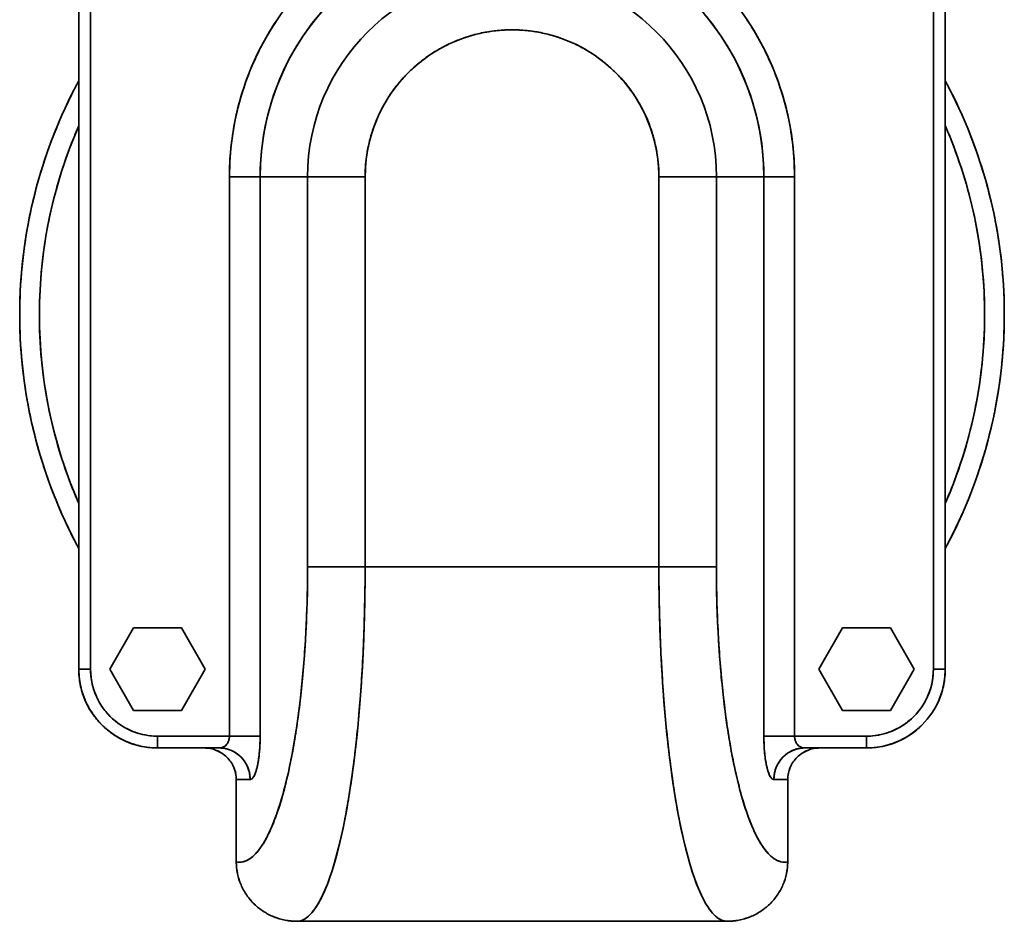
# Model space of a CAD drawing. Header units: inches. Extents: x 3748 to 4949, y 493 to 1838.
# Tile 9 of 27: x 4187 to 4437, y 912 to 1141. Entities that reach past the tile are written whole.
import ezdxf

# ---------------------------------------------------------------- set-up
doc = ezdxf.new("R2010")
doc.units = ezdxf.units.IN
doc.header["$MEASUREMENT"] = 0

msp = doc.modelspace()

# ---------------------------------------------------------------- linework, layer by layer
at = {"color": 7, "lineweight": 35}
for p, q in [((4202.5, 1156.12), (4202.5, 976.12)), ((4202.5, 976.12), (4202.5, 1156.12)), ((4202.5, 976.12), (4202.5, 1156.12)), ((4202.5, 976.12), (4202.5, 1156.12)), ((4202.5, 976.12), (4202.5, 1156.12)), ((4202.5, 1156.12), (4202.5, 976.12)), ((4205.5, 1156.12), (4205.5, 976.12)), ((4205.5, 1156.12), (4205.5, 976.12)), ((4419.5, 976.12), (4419.5, 1156.12)), ((4419.5, 976.12), (4419.5, 1156.12)), ((4422.5, 976.12), (4422.5, 1156.12)), ((4422.5, 1156.12), (4422.5, 976.12)), ((4240.75, 1101.12), (4240.75, 959.12)), ((4240.75, 959.12), (4240.75, 1101.12)), ((4248.54, 1101.12), (4248.54, 959.12)), ((4248.54, 959.12), (4248.54, 1101.12)), ((4260.59, 1101.12), (4260.59, 1002.12)), ((4260.59, 1101.12), (4260.59, 1002.12)), ((4275.2, 1002.12), (4275.2, 1101.12)), ((4275.2, 1101.12), (4275.2, 1002.12)), ((4349.79, 1002.12), (4349.79, 1101.12)), ((4349.79, 1101.12), (4349.79, 1002.12)), ((4364.4, 1002.12), (4364.4, 1101.12)), ((4364.4, 1002.12), (4364.4, 1101.12)), ((4376.45, 959.12), (4376.45, 1101.12)), ((4376.45, 1101.12), (4376.45, 959.12)), ((4384.24, 1101.12), (4384.24, 959.12)), ((4384.24, 1101.12), (4384.24, 959.12)), ((4349.79, 1002.12), (4275.2, 1002.12)), ((4349.79, 1002.12), (4275.2, 1002.12)), ((4242.5, 927.2), (4242.5, 948.12)), ((4242.5, 927.2), (4242.5, 948.12)), ((4382.5, 948.12), (4382.5, 927.2)), ((4382.5, 948.12), (4382.5, 927.2)), ((4257.89, 912.12), (4367.1, 912.12)), ((4367.1, 912.12), (4257.89, 912.12))]:
    msp.add_line(p, q, dxfattribs=at)
at = {"color": 7, "lineweight": 35, "ltscale": 0.012708}
msp.add_line((4202.26, 1125.05), (4202.5, 1125.5), dxfattribs=at)
at = {"color": 7, "lineweight": 35, "ltscale": 0.003334}
msp.add_line((4422.55, 1113.96), (4422.5, 1114.08), dxfattribs=at)
at = {"color": 7, "lineweight": 35, "ltscale": 0.194875}
for p, q in [((4240.75, 1101.12), (4248.54, 1101.12)), ((4248.54, 1101.12), (4240.75, 1101.12)), ((4384.24, 1101.12), (4376.45, 1101.12)), ((4376.45, 1101.12), (4384.24, 1101.12)), ((4248.54, 959.12), (4240.75, 959.12)), ((4376.45, 959.12), (4384.24, 959.12)), ((4384.24, 959.12), (4376.45, 959.12))]:
    msp.add_line(p, q, dxfattribs=at)
at = {"color": 7, "lineweight": 35, "ltscale": 0.301132}
for p, q in [((4260.59, 1101.12), (4248.54, 1101.12)), ((4248.54, 1101.12), (4260.59, 1101.12)), ((4376.45, 1101.12), (4364.4, 1101.12)), ((4364.4, 1101.12), (4376.45, 1101.12))]:
    msp.add_line(p, q, dxfattribs=at)
at = {"color": 7, "lineweight": 35, "ltscale": 0.365388}
for p, q in [((4275.2, 1101.12), (4260.59, 1101.12)), ((4275.2, 1101.12), (4260.59, 1101.12)), ((4364.4, 1101.12), (4349.79, 1101.12)), ((4364.4, 1101.12), (4349.79, 1101.12)), ((4260.59, 1002.12), (4275.2, 1002.12)), ((4349.79, 1002.12), (4364.4, 1002.12))]:
    msp.add_line(p, q, dxfattribs=at)
at = {"color": 7, "lineweight": 35, "ltscale": 0.012706}
msp.add_line((4202.5, 1006.75), (4202.26, 1007.2), dxfattribs=at)
at = {"color": 7, "lineweight": 35, "ltscale": 0.365398}
for p, q in [((4275.2, 1002.12), (4260.59, 1002.12)), ((4364.4, 1002.12), (4349.79, 1002.12))]:
    msp.add_line(p, q, dxfattribs=at)
at = {"color": 7, "lineweight": 35, "ltscale": 0.044516}
msp.add_line((4272.34, 1002.12), (4270.56, 1002.12), dxfattribs=at)
at = {"color": 7, "lineweight": 35, "ltscale": 0.303109}
for p, q in [((4216.43, 986.62), (4210.37, 976.12)), ((4210.37, 976.12), (4216.43, 986.62)), ((4216.43, 986.62), (4210.37, 976.12)), ((4210.37, 976.12), (4216.43, 965.62)), ((4216.43, 965.62), (4210.37, 976.12)), ((4210.37, 976.12), (4216.43, 965.62))]:
    msp.add_line(p, q, dxfattribs=at)
at = {"color": 7, "lineweight": 35, "ltscale": 0.30311}
for p, q in [((4228.56, 986.62), (4216.43, 986.62)), ((4216.43, 986.62), (4228.56, 986.62)), ((4408.56, 986.62), (4396.43, 986.62)), ((4396.43, 986.62), (4408.56, 986.62)), ((4216.43, 965.62), (4228.56, 965.62)), ((4228.56, 965.62), (4216.43, 965.62)), ((4216.43, 965.62), (4228.56, 965.62)), ((4396.43, 965.62), (4408.56, 965.62)), ((4408.56, 965.62), (4396.43, 965.62)), ((4396.43, 965.62), (4408.56, 965.62))]:
    msp.add_line(p, q, dxfattribs=at)
at = {"color": 7, "lineweight": 35, "ltscale": 0.303108}
for p, q in [((4234.62, 976.12), (4228.56, 986.62)), ((4228.56, 986.62), (4234.62, 976.12)), ((4396.43, 986.62), (4390.37, 976.12)), ((4390.37, 976.12), (4396.43, 986.62)), ((4396.43, 986.62), (4390.37, 976.12)), ((4414.62, 976.12), (4408.56, 986.62)), ((4408.56, 986.62), (4414.62, 976.12)), ((4228.56, 965.62), (4234.62, 976.12)), ((4234.62, 976.12), (4228.56, 965.62)), ((4390.37, 976.12), (4396.43, 965.62)), ((4396.43, 965.62), (4390.37, 976.12)), ((4390.37, 976.12), (4396.43, 965.62)), ((4408.56, 965.62), (4414.62, 976.12)), ((4414.62, 976.12), (4408.56, 965.62))]:
    msp.add_line(p, q, dxfattribs=at)
at = {"color": 7, "lineweight": 35, "ltscale": 0.075}
for p, q in [((4202.5, 976.12), (4205.5, 976.12)), ((4205.5, 976.12), (4202.5, 976.12)), ((4422.5, 976.12), (4419.5, 976.12)), ((4419.5, 976.12), (4422.5, 976.12)), ((4222.5, 956.12), (4222.5, 959.12)), ((4222.5, 959.12), (4222.5, 956.12)), ((4402.5, 959.12), (4402.5, 956.12)), ((4402.5, 956.12), (4402.5, 959.12))]:
    msp.add_line(p, q, dxfattribs=at)
at = {"color": 7, "lineweight": 35, "ltscale": 0.003222}
msp.add_line((4205.9, 964.96), (4205.83, 965.07), dxfattribs=at)
at = {"color": 7, "lineweight": 35, "ltscale": 0.000282}
msp.add_line((4415.19, 960.67), (4415.18, 960.66), dxfattribs=at)
at = {"color": 7, "lineweight": 35, "ltscale": 0.001618}
msp.add_line((4211.44, 959.46), (4211.38, 959.49), dxfattribs=at)
at = {"color": 7, "lineweight": 35, "ltscale": 0.456346}
for p, q in [((4222.5, 959.12), (4240.75, 959.12)), ((4222.5, 959.12), (4240.75, 959.12)), ((4402.5, 959.12), (4384.24, 959.12)), ((4384.24, 959.12), (4402.5, 959.12))]:
    msp.add_line(p, q, dxfattribs=at)
at = {"color": 7, "lineweight": 35, "ltscale": 0.194878}
msp.add_line((4240.75, 959.12), (4248.54, 959.12), dxfattribs=at)
at = {"color": 7, "lineweight": 35, "ltscale": 0.01383}
msp.add_line((4248.54, 958.57), (4248.54, 959.12), dxfattribs=at)
at = {"color": 7, "lineweight": 35, "ltscale": 0.000685}
msp.add_line((4410.15, 957.65), (4410.12, 957.64), dxfattribs=at)
at = {"color": 7, "lineweight": 35, "ltscale": 0.000504}
msp.add_line((4411.92, 958.48), (4411.91, 958.48), dxfattribs=at)
at = {"color": 7, "lineweight": 35, "ltscale": 0.00058}
msp.add_line((4413.62, 959.5), (4413.6, 959.49), dxfattribs=at)
at = {"color": 7, "lineweight": 35, "ltscale": 0.392857}
for p, q in [((4222.5, 956.12), (4238.21, 956.12)), ((4238.21, 956.12), (4222.5, 956.12)), ((4386.78, 956.12), (4402.5, 956.12)), ((4402.5, 956.12), (4386.78, 956.12))]:
    msp.add_line(p, q, dxfattribs=at)
at = {"color": 7, "lineweight": 35, "ltscale": 0.294739}
for p, q in [((4234.28, 956.12), (4222.5, 956.12)), ((4234.28, 956.12), (4222.5, 956.12)), ((4402.5, 956.12), (4390.71, 956.12)), ((4402.5, 956.12), (4390.71, 956.12)), ((4390.71, 956.12), (4402.5, 956.12))]:
    msp.add_line(p, q, dxfattribs=at)
at = {"color": 7, "lineweight": 35, "ltscale": 0.294801}
for p, q in [((4234.29, 956.12), (4222.5, 956.12)), ((4222.5, 956.12), (4234.29, 956.12)), ((4402.5, 956.12), (4390.7, 956.12))]:
    msp.add_line(p, q, dxfattribs=at)
at = {"color": 7, "lineweight": 35, "ltscale": 0.098119}
for p, q in [((4234.28, 956.12), (4238.21, 956.12)), ((4386.78, 956.12), (4390.71, 956.12))]:
    msp.add_line(p, q, dxfattribs=at)
at = {"color": 7, "lineweight": 35, "ltscale": 0.000711}
msp.add_line((4238.24, 956.12), (4238.21, 956.12), dxfattribs=at)
at = {"color": 7, "lineweight": 35, "ltscale": 0.000285}
msp.add_line((4238.22, 956.12), (4238.23, 956.12), dxfattribs=at)
at = {"color": 7, "lineweight": 35, "ltscale": 0.000541}
for p, q in [((4377.36, 950.66), (4377.36, 950.64)), ((4377.36, 950.64), (4377.36, 950.66))]:
    msp.add_line(p, q, dxfattribs=at)
at = {"color": 7, "lineweight": 35, "ltscale": 0.087732}
for p, q in [((4242.5, 948.12), (4246, 948.12)), ((4242.5, 948.12), (4246, 948.12)), ((4378.99, 948.12), (4382.5, 948.12)), ((4378.99, 948.12), (4382.5, 948.12))]:
    msp.add_line(p, q, dxfattribs=at)
at = {"color": 7, "lineweight": 35}
for points in [[(4260.59, 1002.12), (4260.57, 999.04), (4260.53, 995.95), (4260.46, 992.88), (4260.35, 989.81), (4260.22, 986.75), (4260.06, 983.71), (4259.97, 982.19), (4259.87, 980.69), (4259.72, 978.68), (4259.56, 976.69), (4259.39, 974.71), (4259.14, 972.06), (4258.86, 969.44), (4258.55, 966.85), (4258.22, 964.29), (4258.05, 963.03), (4257.87, 961.78), (4257.55, 959.71), (4257.22, 957.68), (4256.87, 955.68), (4256.5, 953.72), (4256.11, 951.8), (4255.71, 949.92), (4255.28, 948.07), (4255.05, 947.14), (4254.82, 946.22), (4254.59, 945.37), (4254.36, 944.53), (4254, 943.25), (4253.63, 942.02), (4253.25, 940.81), (4252.85, 939.65), (4252.39, 938.36), (4252.15, 937.74), (4251.91, 937.13), (4251.67, 936.54), (4251.43, 935.96), (4251.03, 935.07), (4250.62, 934.21), (4250.21, 933.4), (4249.79, 932.63), (4249.36, 931.91), (4248.93, 931.24), (4248.71, 930.92), (4248.49, 930.61), (4248.27, 930.32), (4248.06, 930.04), (4247.7, 929.62), (4247.34, 929.22), (4246.98, 928.86), (4246.62, 928.53), (4246.25, 928.24), (4245.88, 927.98), (4245.51, 927.75), (4245.32, 927.65), (4245.13, 927.56), (4244.88, 927.45), (4244.63, 927.35), (4244.38, 927.28), (4244.07, 927.2), (4243.75, 927.15), (4243.44, 927.13), (4243.12, 927.13), (4242.81, 927.15), (4242.49, 927.2)], [(4257.89, 912.12), (4258.2, 912.14), (4258.5, 912.18), (4258.81, 912.25), (4259.11, 912.35), (4259.41, 912.47), (4259.6, 912.56), (4259.78, 912.66), (4259.98, 912.78), (4260.17, 912.91), (4260.54, 913.19), (4260.91, 913.51), (4261.28, 913.87), (4261.65, 914.27), (4262.01, 914.71), (4262.37, 915.19), (4262.69, 915.64), (4263, 916.13), (4263.31, 916.64), (4263.54, 917.04), (4263.76, 917.46), (4264.17, 918.26), (4264.58, 919.11), (4264.97, 920), (4265.36, 920.93), (4265.62, 921.58), (4265.87, 922.24), (4266.36, 923.62), (4266.81, 924.97), (4267.24, 926.38), (4267.67, 927.84), (4268.08, 929.34), (4268.34, 930.36), (4268.6, 931.4), (4268.86, 932.47), (4269.11, 933.56), (4269.59, 935.78), (4269.94, 937.5), (4270.28, 939.25), (4270.61, 941.03), (4270.84, 942.39), (4271.07, 943.76), (4271.51, 946.56), (4271.92, 949.4), (4272.31, 952.29), (4272.67, 955.23), (4272.87, 956.96), (4273.06, 958.71), (4273.24, 960.46), (4273.41, 962.23), (4273.73, 965.8), (4274.02, 969.4), (4274.28, 973.04), (4274.5, 976.62), (4274.68, 980.22), (4274.84, 983.84), (4274.97, 987.48), (4275.08, 991.13), (4275.15, 994.79), (4275.19, 998.45), (4275.2, 1002.12)], [(4349.79, 1002.12), (4349.8, 998.17), (4349.85, 994.22), (4349.94, 990.27), (4350.05, 986.34), (4350.21, 982.43), (4350.39, 978.53), (4350.5, 976.57), (4350.61, 974.61), (4350.74, 972.71), (4350.87, 970.82), (4351.08, 967.95), (4351.32, 965.11), (4351.57, 962.3), (4351.85, 959.51), (4352.03, 957.79), (4352.22, 956.09), (4352.42, 954.42), (4352.62, 952.77), (4352.91, 950.57), (4353.21, 948.4), (4353.53, 946.25), (4353.93, 943.71), (4354.35, 941.23), (4354.8, 938.8), (4355.27, 936.42), (4355.51, 935.26), (4355.76, 934.12), (4356.19, 932.25), (4356.63, 930.43), (4357.1, 928.67), (4357.57, 926.97), (4358.07, 925.34), (4358.32, 924.55), (4358.58, 923.77), (4359.07, 922.39), (4359.32, 921.72), (4359.57, 921.07), (4359.83, 920.45), (4360.09, 919.84), (4360.51, 918.9), (4360.94, 918.02), (4361.38, 917.18), (4361.82, 916.41), (4362.05, 916.04), (4362.28, 915.69), (4362.66, 915.13), (4363.05, 914.62), (4363.44, 914.16), (4363.83, 913.74), (4364.04, 913.54), (4364.24, 913.36), (4364.44, 913.19), (4364.63, 913.04), (4364.98, 912.8), (4365.33, 912.59), (4365.68, 912.42), (4366.04, 912.29), (4366.21, 912.24), (4366.39, 912.2), (4366.63, 912.16), (4366.86, 912.13), (4367.1, 912.12)], [(4382.5, 927.2), (4382.17, 927.15), (4381.85, 927.13), (4381.52, 927.13), (4381.19, 927.16), (4380.87, 927.21), (4380.54, 927.29), (4380.25, 927.39), (4379.96, 927.51), (4379.67, 927.65), (4379.38, 927.81), (4379.19, 927.92), (4379, 928.05), (4378.62, 928.33), (4378.24, 928.65), (4377.86, 929), (4377.49, 929.39), (4377.12, 929.81), (4376.76, 930.27), (4376.45, 930.67), (4376.16, 931.1), (4375.86, 931.54), (4375.64, 931.9), (4375.42, 932.26), (4375, 932.99), (4374.59, 933.77), (4374.18, 934.59), (4373.79, 935.45), (4373.4, 936.35), (4373.16, 936.93), (4372.92, 937.52), (4372.46, 938.75), (4372, 940.03), (4371.62, 941.19), (4371.25, 942.39), (4370.88, 943.62), (4370.53, 944.88), (4370.3, 945.74), (4370.07, 946.61), (4369.64, 948.4), (4369.22, 950.23), (4368.85, 951.91), (4368.51, 953.63), (4368.18, 955.38), (4367.86, 957.16), (4367.66, 958.35), (4367.46, 959.55), (4367.27, 960.79), (4367.08, 962.03), (4366.73, 964.54), (4366.41, 967.08), (4366.11, 969.65), (4365.83, 972.26), (4365.58, 974.89), (4365.46, 976.36), (4365.33, 977.83), (4365.22, 979.33), (4365.11, 980.83), (4364.92, 983.83), (4364.76, 986.85), (4364.63, 989.89), (4364.53, 992.94), (4364.46, 996), (4364.42, 999.06), (4364.4, 1002.12)], [(4238.21, 956.12), (4238.27, 956.12), (4238.34, 956.13), (4238.47, 956.14), (4238.6, 956.16), (4238.73, 956.19), (4238.85, 956.22), (4238.98, 956.26), (4239.1, 956.31), (4239.22, 956.37), (4239.34, 956.44), (4239.46, 956.51), (4239.57, 956.59), (4239.68, 956.68), (4239.79, 956.77), (4239.89, 956.87), (4239.99, 956.98), (4240.08, 957.09), (4240.17, 957.21), (4240.25, 957.33), (4240.32, 957.46), (4240.4, 957.6), (4240.46, 957.73), (4240.52, 957.88), (4240.57, 958.03), (4240.62, 958.18), (4240.66, 958.33), (4240.69, 958.49), (4240.72, 958.64), (4240.73, 958.8), (4240.75, 958.96), (4240.75, 959.12)], [(4248.54, 959.12), (4248.54, 958.54), (4248.53, 957.95), (4248.51, 957.36), (4248.49, 956.78), (4248.45, 956.2), (4248.43, 955.91), (4248.41, 955.62), (4248.37, 955.1), (4248.32, 954.57), (4248.26, 954.06), (4248.23, 953.8), (4248.19, 953.54), (4248.13, 953.12), (4248.07, 952.7), (4248, 952.29), (4247.92, 951.89), (4247.88, 951.69), (4247.83, 951.49), (4247.79, 951.3), (4247.75, 951.11), (4247.66, 950.79), (4247.62, 950.63), (4247.57, 950.47), (4247.53, 950.32), (4247.48, 950.18), (4247.41, 949.96), (4247.33, 949.75), (4247.25, 949.54), (4247.17, 949.35), (4247.08, 949.16), (4247.04, 949.08), (4246.99, 948.99), (4246.93, 948.88), (4246.87, 948.78), (4246.8, 948.68), (4246.76, 948.62), (4246.72, 948.57), (4246.68, 948.52), (4246.64, 948.47), (4246.58, 948.41), (4246.53, 948.36), (4246.47, 948.31), (4246.4, 948.26), (4246.33, 948.21), (4246.29, 948.19), (4246.25, 948.18), (4246.21, 948.16), (4246.16, 948.14), (4246.11, 948.13), (4246.06, 948.13), (4246, 948.12)], [(4378.99, 948.12), (4378.93, 948.13), (4378.87, 948.13), (4378.82, 948.15), (4378.76, 948.17), (4378.73, 948.18), (4378.69, 948.2), (4378.65, 948.22), (4378.61, 948.24), (4378.54, 948.29), (4378.49, 948.34), (4378.43, 948.39), (4378.37, 948.45), (4378.33, 948.49), (4378.29, 948.54), (4378.21, 948.64), (4378.15, 948.74), (4378.08, 948.85), (4378.02, 948.96), (4377.97, 949.04), (4377.93, 949.13), (4377.88, 949.22), (4377.83, 949.32), (4377.75, 949.52), (4377.67, 949.72), (4377.59, 949.94), (4377.51, 950.16), (4377.47, 950.31), (4377.42, 950.45), (4377.38, 950.62), (4377.33, 950.78), (4377.25, 951.1), (4377.2, 951.3), (4377.16, 951.49), (4377.11, 951.69), (4377.07, 951.89), (4376.99, 952.3), (4376.92, 952.71), (4376.86, 953.13), (4376.81, 953.48), (4376.76, 953.84), (4376.72, 954.19), (4376.69, 954.46), (4376.66, 954.73), (4376.63, 955), (4376.61, 955.28), (4376.56, 955.83), (4376.53, 956.37), (4376.5, 956.92), (4376.48, 957.47), (4376.46, 958.02), (4376.45, 958.57), (4376.45, 959.12)], [(4384.24, 959.12), (4384.25, 958.96), (4384.26, 958.8), (4384.27, 958.64), (4384.3, 958.49), (4384.33, 958.33), (4384.37, 958.18), (4384.42, 958.03), (4384.47, 957.88), (4384.53, 957.74), (4384.59, 957.6), (4384.66, 957.46), (4384.74, 957.33), (4384.83, 957.21), (4384.91, 957.09), (4385.01, 956.98), (4385.11, 956.87), (4385.21, 956.77), (4385.32, 956.67), (4385.43, 956.59), (4385.54, 956.51), (4385.65, 956.44), (4385.77, 956.37), (4385.89, 956.31), (4386.01, 956.26), (4386.14, 956.22), (4386.27, 956.19), (4386.39, 956.16), (4386.52, 956.14), (4386.65, 956.13), (4386.78, 956.12)], [(4246, 948.12), (4246, 948.38), (4245.99, 948.63), (4245.97, 948.88), (4245.94, 949.13), (4245.91, 949.38), (4245.87, 949.63), (4245.82, 949.88), (4245.76, 950.12), (4245.69, 950.36), (4245.62, 950.6), (4245.54, 950.84), (4245.45, 951.08), (4245.36, 951.31), (4245.26, 951.54), (4245.15, 951.77), (4245.03, 951.99), (4244.91, 952.21), (4244.78, 952.43), (4244.64, 952.64), (4244.5, 952.84), (4244.35, 953.05), (4244.2, 953.24), (4244.04, 953.43), (4243.87, 953.62), (4243.7, 953.8), (4243.52, 953.98), (4243.34, 954.15), (4243.15, 954.31), (4242.96, 954.47), (4242.86, 954.55), (4242.76, 954.62), (4242.56, 954.76), (4242.35, 954.9), (4242.14, 955.03), (4241.92, 955.16), (4241.7, 955.27), (4241.48, 955.38), (4241.26, 955.49), (4241.03, 955.58), (4240.8, 955.67), (4240.56, 955.75), (4240.33, 955.82), (4240.1, 955.88), (4239.87, 955.94), (4239.64, 955.99), (4239.4, 956.03), (4239.16, 956.06), (4238.93, 956.09), (4238.69, 956.11), (4238.45, 956.12), (4238.21, 956.12)], [(4386.78, 956.12), (4386.53, 956.12), (4386.29, 956.11), (4386.04, 956.09), (4385.8, 956.06), (4385.56, 956.02), (4385.31, 955.98), (4385.07, 955.93), (4384.83, 955.87), (4384.6, 955.8), (4384.36, 955.73), (4384.13, 955.65), (4383.9, 955.56), (4383.67, 955.46), (4383.45, 955.36), (4383.23, 955.24), (4383.01, 955.12), (4382.8, 955), (4382.59, 954.87), (4382.38, 954.73), (4382.18, 954.58), (4381.98, 954.43), (4381.79, 954.27), (4381.61, 954.11), (4381.42, 953.93), (4381.25, 953.76), (4381.08, 953.58), (4380.91, 953.39), (4380.76, 953.2), (4380.6, 953), (4380.46, 952.8), (4380.32, 952.59), (4380.18, 952.38), (4380.05, 952.16), (4379.93, 951.94), (4379.82, 951.72), (4379.71, 951.49), (4379.61, 951.26), (4379.52, 951.03), (4379.43, 950.79), (4379.35, 950.55), (4379.28, 950.31), (4379.22, 950.07), (4379.16, 949.82), (4379.12, 949.57), (4379.07, 949.32), (4379.04, 949.09), (4379.02, 948.85), (4379, 948.61), (4378.99, 948.36), (4378.99, 948.12)], [(4246, 948.12), (4246.05, 948.12), (4246.1, 948.13), (4246.14, 948.14), (4246.18, 948.15), (4246.21, 948.16), (4246.28, 948.19), (4246.35, 948.23), (4246.42, 948.27), (4246.49, 948.32)], [(4246.49, 948.32), (4246.53, 948.36), (4246.57, 948.4), (4246.61, 948.44), (4246.65, 948.48), (4246.73, 948.58), (4246.8, 948.68), (4246.88, 948.8), (4246.96, 948.93)], [(4378.03, 948.93), (4378.11, 948.8), (4378.19, 948.68), (4378.26, 948.58), (4378.34, 948.48), (4378.38, 948.44), (4378.42, 948.4), (4378.46, 948.36), (4378.5, 948.32)], [(4378.5, 948.32), (4378.57, 948.27), (4378.64, 948.23), (4378.71, 948.19), (4378.78, 948.16), (4378.81, 948.15), (4378.85, 948.14), (4378.89, 948.13), (4378.94, 948.12), (4378.99, 948.12)], [(4250.89, 934.77), (4250.67, 934.3), (4250.44, 933.85), (4250.21, 933.41), (4250.1, 933.2), (4249.98, 932.98), (4249.87, 932.78), (4249.76, 932.58), (4249.6, 932.31), (4249.45, 932.05), (4249.29, 931.8)], [(4375.7, 931.8), (4375.54, 932.05), (4375.39, 932.31), (4375.23, 932.58), (4375.12, 932.78), (4375.01, 932.98), (4374.89, 933.2), (4374.78, 933.41), (4374.55, 933.85), (4374.32, 934.3), (4374.1, 934.77)], [(4249.29, 931.8), (4249.09, 931.48), (4248.89, 931.17), (4248.68, 930.87), (4248.47, 930.58), (4248.27, 930.31), (4248.06, 930.04), (4247.85, 929.79), (4247.75, 929.67), (4247.64, 929.55)], [(4377.35, 929.55), (4377.24, 929.67), (4377.14, 929.79), (4376.93, 930.04), (4376.72, 930.31), (4376.52, 930.59), (4376.31, 930.87), (4376.1, 931.17), (4375.9, 931.48), (4375.7, 931.8)], [(4245.95, 928.02), (4245.76, 927.9), (4245.66, 927.84), (4245.57, 927.78), (4245.44, 927.71), (4245.31, 927.64), (4245.18, 927.58), (4245.02, 927.51), (4244.86, 927.44), (4244.71, 927.38), (4244.55, 927.33), (4244.39, 927.28), (4244.23, 927.24)], [(4247.64, 929.55), (4247.45, 929.34), (4247.27, 929.14), (4247.08, 928.96), (4246.89, 928.78), (4246.7, 928.61), (4246.52, 928.45), (4246.33, 928.3), (4246.14, 928.15), (4245.95, 928.02)], [(4379.04, 928.02), (4378.85, 928.15), (4378.66, 928.3), (4378.48, 928.45), (4378.29, 928.61), (4378.1, 928.78), (4377.91, 928.96), (4377.72, 929.14), (4377.54, 929.34), (4377.35, 929.55)], [(4380.77, 927.24), (4380.61, 927.28), (4380.45, 927.33), (4380.29, 927.38), (4380.13, 927.44), (4379.97, 927.51), (4379.81, 927.58), (4379.68, 927.64), (4379.55, 927.71), (4379.43, 927.78), (4379.33, 927.84), (4379.23, 927.9), (4379.04, 928.02)]]:
    msp.add_lwpolyline(points, dxfattribs=at)
for centre, radius, start, end in [((4312.5, 1101.12), 71.75, 0.0001, 179.9999), ((4312.5, 1101.12), 63.95, 360, 180), ((4312.5, 1101.12), 63.95, 359.9999, 180.0001), ((4312.5, 1101.12), 51.91, 0, 180), ((4312.5, 1101.12), 51.91, 360, 180), ((4312.46, 1101.14), 71.71, 146.2415, 151.8688), ((4312.54, 1101.15), 71.7, 28.1287, 33.7551), ((4312.5, 1101.12), 37.29, 0, 180), ((4312.49, 1101.15), 37.27, 101.232, 106.8635), ((4312.49, 1101.14), 37.27, 95.6034, 101.2352), ((4312.49, 1101.14), 37.28, 89.9753, 95.6067), ((4312.5, 1101.14), 37.28, 84.3489, 89.9786), ((4312.5, 1101.15), 37.27, 78.7233, 84.3523), ((4312.5, 1101.16), 37.26, 73.0983, 78.7264), ((4312.49, 1101.15), 37.27, 112.4873, 118.1159), ((4312.49, 1101.15), 37.26, 106.8603, 112.4905), ((4312.51, 1101.15), 37.26, 67.4753, 73.1014), ((4312.5, 1101.15), 37.27, 61.855, 67.4785), ((4312.45, 1101.14), 71.7, 151.8655, 157.4941), ((4312.48, 1101.14), 37.27, 118.1126, 123.7395), ((4312.51, 1101.14), 37.27, 56.2361, 61.8583), ((4312.54, 1101.14), 71.7, 22.5042, 28.1319), ((4312.48, 1101.14), 37.27, 123.7362, 129.3617), ((4312.5, 1101.14), 37.27, 50.6186, 56.2393), ((4312.45, 1101.14), 71.7, 157.4909, 163.1205), ((4312.48, 1101.14), 37.27, 134.9798, 140.6044), ((4312.48, 1101.14), 37.27, 129.3584, 134.9831), ((4312.5, 1101.13), 37.28, 45.0022, 50.6219), ((4312.54, 1101.14), 71.7, 16.8784, 22.5074), ((4312.5, 1066.12), 125, 151.6422, 180), ((4312.5, 1066.12), 125, 151.6423, 180), ((4312.43, 1066.16), 124.92, 151.8733, 157.5017), ((4312.5, 1101.13), 37.28, 39.3854, 45.0055), ((4312.5, 1066.12), 125, 0, 28.358), ((4312.5, 1066.12), 125, 0, 28.3575), ((4312.48, 1101.13), 37.27, 140.6012, 146.2262), ((4312.51, 1101.13), 37.27, 33.767, 39.3887), ((4312.57, 1066.16), 124.92, 22.4982, 27.8429), ((4312.45, 1101.14), 71.7, 163.1173, 168.7473), ((4312.48, 1101.13), 37.27, 146.223, 151.8485), ((4312.52, 1101.14), 37.26, 28.146, 33.7701), ((4312.58, 1101.17), 37.19, 22.509, 33.7803), ((4312.54, 1101.14), 71.7, 11.2517, 16.8816), ((4312.47, 1101.13), 37.27, 151.8451, 157.472), ((4312.52, 1101.14), 37.26, 22.5233, 28.1491), ((4312.46, 1101.13), 71.71, 168.744, 174.3742), ((4312.47, 1101.13), 37.26, 157.4688, 163.0978), ((4312.52, 1101.13), 37.26, 16.899, 22.5266), ((4312.59, 1101.15), 37.19, 11.2557, 22.5358), ((4312.51, 1101.13), 37.28, 11.2695, 22.5224), ((4312.53, 1101.13), 71.71, 5.6247, 11.2549), ((4312.5, 1066.12), 120, 156.4433, 203.5572), ((4312.42, 1066.15), 124.92, 157.4983, 163.1267), ((4312.58, 1066.09), 120.09, 156.445, 158.0234), ((4312.5, 1066.12), 120, 336.4436, 23.5566), ((4312.56, 1066.15), 119.93, 18.1624, 23.4941), ((4312.57, 1066.15), 124.92, 16.8732, 22.2229), ((4312.43, 1066.15), 119.93, 158.0212, 163.6496), ((4312.47, 1101.13), 37.26, 163.0947, 168.725), ((4312.52, 1101.13), 37.26, 11.2727, 16.9021), ((4312.47, 1101.13), 71.72, 174.3711, 180.0013), ((4312.48, 1101.13), 37.27, 168.7218, 174.3524), ((4312.51, 1101.13), 37.27, 5.6459, 11.2759), ((4312.53, 1101.13), 71.71, 359.9981, 5.6283), ((4312.47, 1101.12), 37.27, 174.3484, 180.002), ((4312.5, 1101.12), 37.28, 359.999, 5.649), ((4312.56, 1066.14), 119.93, 12.6749, 18.1654), ((4312.42, 1066.14), 124.92, 163.1233, 168.7517), ((4312.57, 1066.14), 124.92, 11.2482, 16.6175), ((4312.42, 1066.14), 119.93, 163.6462, 169.2746), ((4312.42, 1066.13), 124.92, 168.7483, 174.3767), ((4312.57, 1066.14), 119.93, 7.048, 12.6782), ((4312.42, 1066.13), 119.93, 169.2712, 174.8996), ((4312.58, 1066.13), 124.92, 5.6232, 10.9999), ((4312.57, 1066.13), 119.92, 1.3045, 7.0516), ((4312.42, 1066.13), 124.92, 174.3733, 180.0017), ((4312.58, 1066.13), 124.92, 359.9982, 5.3986), ((4312.42, 1066.13), 119.93, 174.8962, 180.5246), ((4312.57, 1066.12), 119.92, 355.4702, 1.3082), ((4312.5, 1066.12), 125, 180, 208.3609), ((4312.5, 1066.12), 125, 180, 208.3578), ((4312.42, 1066.12), 124.92, 179.9983, 185.6267), ((4312.42, 1066.12), 119.93, 180.5212, 186.1496), ((4312.5, 1066.12), 125, 331.6407, 0), ((4312.5, 1066.12), 125, 331.6425, 0), ((4312.57, 1066.12), 124.92, 354.3733, 0.0017), ((4312.57, 1066.11), 119.92, 349.5738, 355.4741), ((4312.42, 1066.11), 124.92, 185.6233, 191.2517), ((4312.42, 1066.11), 119.93, 186.1462, 191.7746), ((4312.57, 1066.11), 124.92, 348.7482, 354.185), ((4312.57, 1066.1), 119.92, 343.6459, 349.5778), ((4312.42, 1066.1), 124.92, 191.2483, 196.8767), ((4312.42, 1066.1), 119.93, 191.7712, 197.3996), ((4312.58, 1066.1), 124.92, 343.2673, 348.5837), ((4312.43, 1066.1), 119.93, 197.3962, 203.0246), ((4312.57, 1066.1), 119.92, 337.718, 343.6499), ((4312.42, 1066.1), 124.92, 196.8733, 202.5017), ((4312.57, 1066.1), 124.92, 337.6138, 342.9842), ((4312.34, 1066.18), 120.16, 336.445, 337.7201), ((4312.43, 1066.09), 124.92, 202.4983, 208.1267), ((4312.69, 1066.21), 120.21, 203.0228, 203.556), ((4312.57, 1066.09), 124.92, 331.9633, 337.5017), ((3937.35, 1002.11), 323.24, 358.647, 0.0021), ((3814.68, 1002.05), 460.52, 357.8009, 0.0086), ((4810.31, 1002.05), 460.52, 179.9914, 182.1991), ((4760.53, 1002.06), 410.74, 180.014, 182.3285), ((4760.14, 1002.05), 410.36, 180.0151, 182.3296), ((4687.69, 1002.11), 323.29, 179.998, 181.3529), ((3946.87, 1001.86), 313.72, 357.2691, 358.651), ((4678.11, 1001.86), 313.71, 181.349, 182.7309), ((3965.04, 1000.98), 295.52, 355.8365, 357.2732), ((4659.94, 1000.98), 295.51, 182.7269, 184.1636), ((3864.72, 999.99), 410.44, 355.4405, 357.8203), ((4760.27, 999.99), 410.44, 182.1797, 184.5595), ((3990.63, 999.09), 269.86, 354.3171, 355.8414), ((4634.36, 999.09), 269.87, 184.1587, 185.6829), ((4222.5, 976.12), 20, 180, 270), ((4222.5, 976.12), 20, 180, 270), ((4222.48, 976.12), 19.99, 179.9984, 185.6266), ((4222.5, 976.12), 20, 180, 270), ((4222.45, 976.12), 19.95, 179.987, 191.263), ((4222.5, 976.12), 17, 179.9996, 210.1273), ((4222.46, 976.12), 16.97, 179.9903, 190.554), ((4402.5, 976.12), 20, 270, 0), ((4402.5, 976.12), 20, 270, 0), ((4402.49, 976.12), 17, 308.5709, 359.9987), ((4402.53, 976.12), 16.96, 349.447, 0.0117), ((4402.51, 976.12), 19.99, 354.3734, 0.0016), ((4222.48, 976.12), 19.99, 185.6234, 191.2516), ((4222.47, 976.12), 16.97, 190.5373, 199.6898), ((4402.52, 976.12), 16.97, 340.3149, 349.4656), ((4402.51, 976.12), 19.99, 348.7484, 354.3766), ((4222.48, 976.12), 19.99, 191.2484, 196.8766), ((4222.45, 976.11), 19.95, 191.237, 202.513), ((4222.48, 976.12), 19.99, 196.8734, 202.5016), ((4222.48, 976.12), 16.98, 199.6786, 207.4203), ((4021.87, 995.96), 238.47, 352.6704, 354.3231), ((4603.13, 995.96), 238.48, 185.6769, 187.3296), ((4402.51, 976.12), 16.98, 332.5856, 340.326), ((4402.54, 976.11), 19.95, 337.487, 348.763), ((4402.51, 976.12), 19.98, 338.2739, 342.2679), ((4402.51, 976.12), 19.99, 343.1234, 348.7516), ((4222.48, 976.12), 19.99, 202.4984, 208.1266), ((4222.45, 976.1), 19.95, 202.487, 213.763), ((4222.48, 976.12), 16.99, 207.4137, 213.7461), ((4222.51, 976.13), 17.01, 210.1282, 215.3512), ((4402.51, 976.12), 16.99, 326.2601, 332.592), ((4402.51, 976.11), 19.99, 331.8807, 337.4368), ((4222.49, 976.12), 19.99, 208.1234, 213.7516), ((4222.49, 976.12), 19.99, 213.7484, 219.3766), ((4222.46, 976.09), 19.95, 213.737, 225.013), ((4222.46, 976.1), 16.96, 213.7307, 225.0132), ((4222.48, 976.11), 16.98, 215.344, 218.5609), ((4222.5, 976.12), 17, 218.5709, 269.9987), ((4056.61, 991.46), 203.44, 350.844, 352.6781), ((4568.39, 991.46), 203.45, 187.3219, 189.1559), ((4402.53, 976.1), 16.96, 314.9872, 326.2754), ((4222.49, 976.12), 19.99, 219.3734, 225.0016), ((4222.47, 976.09), 16.96, 224.9872, 236.2754), ((4402.52, 976.09), 16.96, 303.7307, 315.0132), ((4402.51, 976.11), 16.98, 305.344, 308.5609), ((4222.49, 976.11), 19.99, 224.9984, 230.6266), ((4222.47, 976.09), 19.95, 224.987, 236.263), ((4222.49, 976.11), 19.99, 230.6234, 236.2516), ((4222.49, 976.11), 16.99, 236.26, 242.592), ((4222.49, 976.11), 16.98, 242.5856, 250.326), ((4222.49, 976.1), 16.97, 250.3149, 259.4656), ((4402.5, 976.12), 20, 270, 315.0001), ((4402.5, 976.12), 17, 269.9996, 300.1273), ((4402.5, 976.1), 16.97, 280.5373, 289.6898), ((4402.5, 976.11), 16.98, 289.6786, 297.4203), ((4402.5, 976.11), 16.99, 297.4137, 303.7461), ((4402.49, 976.13), 17.01, 300.1282, 305.3512), ((4402.52, 976.09), 19.95, 303.737, 315.013), ((4402.5, 976.11), 19.99, 303.7484, 309.3766), ((4402.5, 976.11), 19.99, 309.3734, 315.0016), ((4222.49, 976.11), 19.99, 236.2484, 241.8766), ((4222.47, 976.08), 19.95, 236.237, 247.513), ((4222.49, 976.11), 19.99, 241.8734, 247.5016), ((4222.49, 976.11), 19.99, 247.4984, 253.1266), ((4222.48, 976.08), 19.95, 247.487, 258.763), ((4222.49, 976.09), 16.96, 259.447, 270.0117), ((4237.64, 958.98), 3.08, 319.499, 340.5269), ((4237.26, 959.12), 3.49, 340.4287, 0.0567), ((4202.08, 959.1), 46.47, 357.3171, 359.3433), ((4092.52, 985.64), 167.06, 348.7668, 350.8543), ((4532.47, 985.64), 167.06, 189.1457, 191.2332), ((4423.16, 959.11), 46.72, 179.9848, 182.6792), ((4387.73, 959.12), 3.49, 179.9425, 199.572), ((4387.35, 958.98), 3.08, 199.4734, 220.501), ((4402.5, 976.09), 16.97, 269.9903, 280.554), ((4402.51, 976.08), 19.95, 281.237, 292.513), ((4402.5, 976.11), 19.99, 286.8734, 292.5016), ((4402.52, 976.08), 19.95, 292.487, 303.763), ((4402.5, 976.11), 19.99, 292.4984, 298.1266), ((4402.5, 976.11), 19.99, 298.1234, 303.7516), ((4222.49, 976.11), 19.99, 253.1234, 258.7516), ((4222.49, 976.11), 19.99, 258.7484, 264.3766), ((4222.49, 976.08), 19.95, 258.737, 270.013), ((4222.49, 976.11), 19.99, 264.3734, 270.0016), ((4234.29, 947.7), 8.42, 79.0352, 90.002), ((4234.29, 947.72), 8.4, 79.0222, 90.015), ((4234.29, 947.75), 8.37, 68.0305, 79.0389), ((4234.3, 947.77), 8.35, 68.0175, 79.052), ((4234.33, 947.83), 8.28, 56.9474, 68.0334), ((4234.34, 947.85), 8.27, 56.9343, 68.0465), ((4238.21, 958.29), 2.17, 270.0301, 282.9476), ((4238.19, 958.38), 2.26, 282.9981, 295.6108), ((4238.04, 958.64), 2.56, 296.0064, 319.452), ((4208.69, 958.7), 39.84, 354.4214, 355.9108), ((4205.12, 958.96), 43.42, 355.9053, 357.3173), ((4418.07, 958.85), 41.62, 182.6468, 185.5454), ((4386.95, 958.64), 2.56, 220.548, 243.9935), ((4386.8, 958.38), 2.26, 244.3893, 257.0019), ((4390.66, 947.83), 8.28, 111.9666, 123.0526), ((4390.65, 947.85), 8.27, 111.9535, 123.0657), ((4386.78, 958.29), 2.17, 257.0524, 269.9699), ((4390.7, 947.75), 8.37, 100.9611, 111.9695), ((4390.69, 947.77), 8.35, 100.948, 111.9825), ((4390.71, 947.7), 8.42, 89.998, 100.9648), ((4390.7, 947.72), 8.4, 89.985, 100.9778), ((4402.5, 976.08), 19.95, 269.987, 281.263), ((4402.5, 976.11), 19.99, 269.9984, 275.6266), ((4402.5, 976.11), 19.99, 275.6234, 281.2516), ((4402.5, 976.11), 19.99, 281.2484, 286.8766), ((4234.39, 947.93), 8.17, 45.7598, 56.9488), ((4234.4, 947.94), 8.15, 45.7466, 56.9621), ((4234.48, 948.01), 8.05, 34.4566, 45.7594), ((4234.49, 948.03), 8.03, 34.4433, 45.7728), ((4234.57, 948.08), 7.93, 23.0444, 34.4544), ((4234.59, 948.09), 7.92, 23.031, 34.4678), ((4225.87, 956.35), 22.49, 346.8943, 351.1964), ((4215.71, 957.97), 32.78, 351.1239, 354.4996), ((4127.32, 978.7), 131.57, 346.3386, 348.7811), ((4497.66, 978.7), 131.56, 191.2189, 193.6615), ((4409.28, 957.97), 32.79, 185.5007, 188.8759), ((4399.12, 956.35), 22.49, 188.8029, 193.1057), ((4390.42, 948.08), 7.93, 145.5456, 156.9556), ((4390.41, 948.09), 7.92, 145.5322, 156.969), ((4390.51, 948.01), 8.05, 134.2406, 145.5434), ((4390.5, 948.03), 8.03, 134.2272, 145.5567), ((4390.6, 947.93), 8.17, 123.0512, 134.2403), ((4390.59, 947.94), 8.15, 123.0379, 134.2534), ((4234.67, 948.12), 7.82, 0.0225, 23.0603), ((4234.67, 948.12), 7.83, 11.5335, 23.0539), ((4235.03, 954.19), 13.08, 340.9208, 347.0414), ((4389.96, 954.19), 13.08, 192.9585, 199.0792), ((4390.32, 948.12), 7.82, 156.9397, 179.9775), ((4390.33, 948.12), 7.83, 156.9461, 168.4665), ((4234.71, 948.12), 7.78, 359.9893, 11.5554), ((4241.57, 951.88), 6.15, 331.2199, 341.2742), ((4159.14, 970.93), 98.82, 343.4104, 346.36), ((4465.86, 970.93), 98.82, 193.6401, 196.5897), ((4383.42, 951.88), 6.15, 198.7251, 208.7792), ((4390.28, 948.12), 7.78, 168.4446, 180.0107), ((4186.51, 962.73), 70.25, 339.7475, 343.4436), ((4438.48, 962.73), 70.25, 196.5565, 200.2526), ((4208.41, 954.6), 46.88, 334.97, 339.8016), ((4416.58, 954.6), 46.88, 200.1984, 205.0301), ((4257.26, 927.21), 14.76, 180.0473, 191.7223), ((4243.27, 931.17), 4.04, 258.8877, 283.5924), ((4257.15, 927.2), 14.66, 179.9999, 185.8784), ((4257.21, 927.2), 14.72, 185.8754, 191.7303), ((4381.72, 931.17), 4.04, 256.4063, 281.1142), ((4367.73, 927.21), 14.76, 348.362, 359.9527), ((4367.78, 927.2), 14.72, 348.3541, 354.1469), ((4367.84, 927.2), 14.66, 354.144, 0.0001), ((4257.33, 927.23), 14.84, 191.7297, 203.2613), ((4257.29, 927.22), 14.79, 191.7271, 197.5324), ((4257.37, 927.24), 14.88, 197.529, 203.2589), ((4367.66, 927.23), 14.84, 336.7885, 348.3545), ((4367.62, 927.24), 14.88, 336.7908, 342.5774), ((4367.71, 927.22), 14.79, 342.5742, 348.3572), ((4257.49, 927.3), 15.01, 203.2651, 214.6968), ((4257.45, 927.28), 14.97, 203.2556, 208.9667), ((4257.53, 927.32), 15.06, 208.9634, 214.6827), ((4367.5, 927.3), 15.01, 325.4083, 336.7848), ((4367.46, 927.32), 15.06, 325.4224, 331.0923), ((4367.54, 927.28), 14.97, 331.0889, 336.7942), ((4257.65, 927.41), 15.21, 214.6966, 225.9175), ((4257.61, 927.37), 15.15, 214.6793, 220.3173), ((4257.68, 927.43), 15.24, 220.3141, 225.9076), ((4367.34, 927.41), 15.21, 314.1214, 325.4082), ((4367.32, 927.43), 15.24, 314.1315, 319.7474), ((4367.39, 927.37), 15.15, 319.7441, 325.4257), ((4257.77, 927.53), 15.38, 225.9154, 237.0783), ((4257.74, 927.49), 15.33, 225.9039, 231.5093), ((4257.78, 927.55), 15.4, 231.506, 237.0774), ((4367.22, 927.53), 15.38, 303.0033, 314.1237), ((4367.21, 927.55), 15.4, 303.0042, 308.5739), ((4367.26, 927.49), 15.32, 308.5706, 314.1353), ((4257.84, 927.64), 15.51, 237.0759, 248.0836), ((4257.82, 927.61), 15.47, 237.074, 242.5833), ((4257.85, 927.66), 15.53, 242.5799, 248.0823), ((4257.88, 927.72), 15.6, 248.0829, 259.082), ((4257.87, 927.71), 15.58, 248.0788, 253.6052), ((4257.88, 927.74), 15.62, 253.6017, 259.073), ((4367.12, 927.72), 15.6, 280.9671, 291.9667), ((4367.11, 927.74), 15.62, 280.9761, 286.491), ((4367.12, 927.71), 15.58, 286.4875, 291.9707), ((4367.15, 927.64), 15.51, 291.9659, 303.0056), ((4367.14, 927.66), 15.53, 291.9673, 297.4579), ((4367.17, 927.61), 15.47, 297.4544, 303.0076), ((4257.89, 927.81), 15.68, 259.083, 269.9932), ((4257.89, 927.76), 15.64, 259.0697, 264.5209), ((4257.89, 927.78), 15.66, 264.5177, 270.0018), ((4367.1, 927.81), 15.68, 270.0067, 280.9661), ((4367.1, 927.78), 15.66, 269.9982, 275.4938), ((4367.1, 927.76), 15.64, 275.4905, 280.9795)]:
    msp.add_arc(centre, radius, start, end, dxfattribs=at)
for centre, major_axis, ratio, start_param, end_param in [((4262.1, 990.38), (-1.82, -74.24), 0.174246, 1.027888, 1.259915), ((4362.89, 990.37), (1.82, -74.23), 0.17424, 5.023236, 5.255274), ((4238.21, 948.12), (0, 8), 0.97437, 4.712389, 6.283185), ((4386.78, 948.12), (0, 8), 0.97437, 6.283185, 7.853982), ((4261.86, 985.08), (-2.35, -70.79), 0.183137, 0.852112, 1.086731), ((4363.13, 985.08), (2.35, -70.79), 0.18314, 5.196471, 5.431086), ((4261.36, 980.1), (-2.58, -67.04), 0.195958, 0.665333, 0.902176), ((4363.63, 980.09), (2.58, -67.03), 0.195961, 5.380941, 5.617804), ((4260.62, 975.63), (-2.4, -63.23), 0.211859, 0.463521, 0.702579), ((4364.37, 975.62), (2.41, -63.22), 0.211867, 5.580571, 5.819642), ((4259.64, 972.73), (-1.74, -60.57), 0.226872, 0.241, 0.480824), ((4365.35, 972.72), (1.74, -60.56), 0.226887, 5.802323, 6.042166), ((4258.21, 977.79), (-0.34, -65.67), 0.225022, 0.001144, 0.114907), ((4258.79, 971.25), (-0.94, -59.13), 0.23528, 0.123274, 0.243521), ((4366.2, 971.25), (0.94, -59.12), 0.235293, 6.03965, 6.159903), ((4366.77, 975.93), (0.35, -63.81), 0.22826, 6.166539, 6.281947)]:
    msp.add_ellipse(centre, major_axis=major_axis, ratio=ratio, start_param=start_param, end_param=end_param, dxfattribs=at)

doc.saveas('drawing.dxf')
